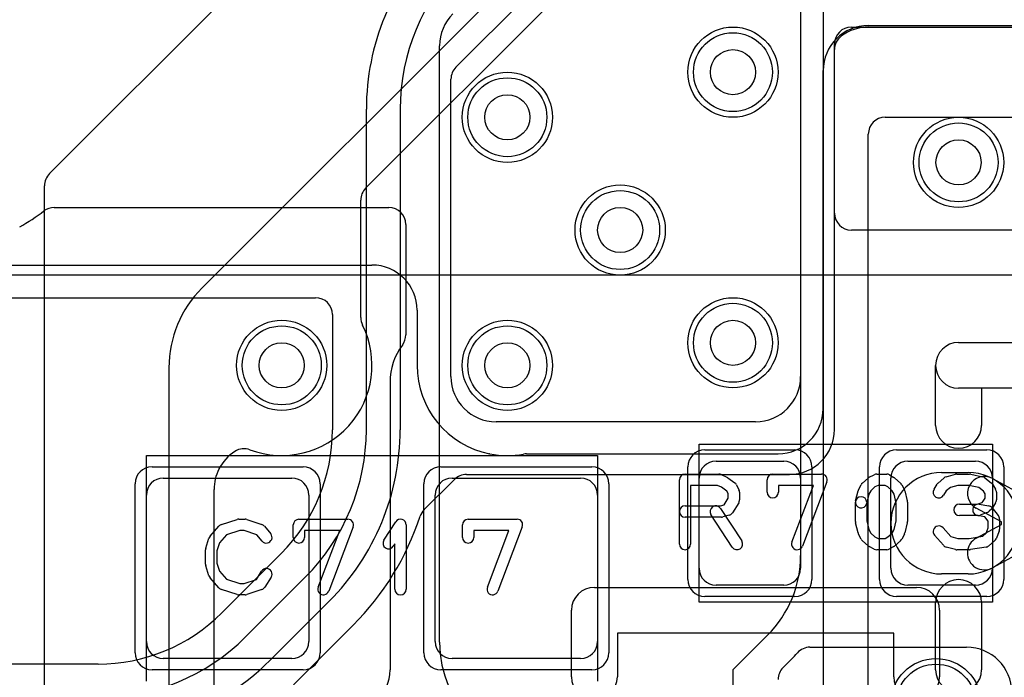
# Model space of a CAD drawing. Extents: x -1.1 to 39.1, y -7.5 to 26.
# Tile 21 of 44: x 9.9 to 14.3, y 18.7 to 21.6. Entities that reach past the tile are written whole.
import ezdxf

# ---------------------------------------------------------------- set-up
doc = ezdxf.new("R2010")
doc.units = 0
for name, color, linetype in [('Hole', 1, 'CONTINUOUS'), ('L1', 3, 'CONTINUOUS'), ('L2', 3, 'CONTINUOUS'), ('L3', 3, 'CONTINUOUS'), ('L4', 3, 'CONTINUOUS'), ('MetalMask-A', 176, 'CONTINUOUS'), ('PartsArea-A', 111, 'CONTINUOUS'), ('PartsArea-B', 111, 'CONTINUOUS'), ('PartsSilk-A', 221, 'CONTINUOUS'), ('Resist-A', 2, 'CONTINUOUS'), ('Resist-B', 2, 'CONTINUOUS'), ('Silk-A', 140, 'CONTINUOUS')]:
    doc.layers.add(name, color=color, linetype=linetype)

msp = doc.modelspace()

# ---------------------------------------------------------------- linework, layer by layer
at = {"layer": 'Hole'}
for centre in [(13.1, 21.4), (12.1, 21.2), (14.1, 21), (12.6, 20.7), (13.1, 20.2), (11.1, 20.1), (12.1, 20.1)]:
    msp.add_circle(centre, 0.1, dxfattribs=at)
at = {"layer": 'L1'}
for p, q in [((13.4, 22.1), (13.4, 19.25711)), ((13.62501, 21.6), (16.32496, 21.6)), ((11.8, 18.87196), (11.8, 21.51716)), ((13.55004, 20.77497), (13.55004, 21.52503)), ((10.09167, 20.8), (11.57499, 20.8)), ((11.64996, 20.72503), (11.64996, 20.235)), ((15.42504, 20.7), (13.62501, 20.7)), ((11.57996, 20.025), (11.57996, 18.75004)), ((13.025, 19.675), (13.325, 19.675)), ((13.875, 19.675), (14.175, 19.675)), ((10.575, 19.6), (11.145, 19.6)), ((11.855, 19.6), (12.425, 19.6)), ((12.95, 19.2), (12.95, 19.6)), ((13.4, 19.6), (13.4, 19.2)), ((13.8, 19.2), (13.8, 19.6)), ((14.025, 19.625), (14.14286, 19.625)), ((14.25, 19.6), (14.25, 19.2)), ((14.25, 19.59785), (14.47686, 19.475)), ((10.5, 18.875), (10.5, 19.525)), ((11.22, 19.525), (11.22, 18.875)), ((11.78, 18.875), (11.78, 19.525)), ((12.5, 19.525), (12.5, 18.875)), ((14.29011, 19.40555), (14.17858, 19.46595)), ((14.17858, 19.33405), (14.29011, 19.39445)), ((14.29011, 19.39445), (14.29011, 19.40555)), ((14.47686, 19.325), (14.25, 19.20215)), ((14.14286, 19.175), (14.025, 19.175)), ((13.325, 19.125), (13.025, 19.125)), ((14.175, 19.125), (13.875, 19.125)), ((13.25355, 18.90355), (13.1, 18.75)), ((13.44151, 18.85), (14.1358, 18.85)), ((11.145, 18.8), (10.575, 18.8)), ((12.425, 18.8), (11.855, 18.8)), ((13.32196, 18.75978), (13.35963, 18.79745)), ((13.1, 18.75), (13.1, 18.4805))]:
    msp.add_line(p, q, dxfattribs=at)
for centre in [(13.1, 21.4), (12.1, 21.2), (14.1, 21), (12.6, 20.7), (13.1, 20.2), (11.1, 20.1), (12.1, 20.1), (14, 18.6)]:
    msp.add_circle(centre, 0.2, dxfattribs=at)
for centre, radius, start, end in [((12, 21.51716), 0.2, 135, 180), ((13.62501, 21.52503), 0.07497, 90, 180), ((9.50001, 21.5), 0.90004, -60.8448, -52.63941), ((10.09167, 20.72503), 0.07497, 90, 127.3575), ((11.57499, 20.72503), 0.07497, 0, 90), ((13.62501, 20.77497), 0.07497, 180, -90), ((11.57499, 20.235), 0.07497, -36.86684, 0), ((11.855, 20.025), 0.27504, 143.13052, 180), ((13.025, 19.6), 0.075, 90, 180), ((13.325, 19.6), 0.075, 0, 90), ((13.875, 19.6), 0.075, 90, 180), ((14.175, 19.6), 0.075, 0, 90), ((10.575, 19.525), 0.075, 90, 180), ((11.145, 19.525), 0.075, 0, 90), ((11.855, 19.525), 0.075, 90, 180), ((12.425, 19.525), 0.075, 0, 90), ((14.025, 19.4), 0.225, 90, -90), ((14.21429, 19.5319), 0.075, 61.56575, -118.43679), ((14.14286, 19.4), 0.225, -90, 90), ((14.21429, 19.2681), 0.075, 118.43425, -61.56321), ((12.9, 19.25711), 0.5, -45.00081, 0), ((13.025, 19.2), 0.075, 180, -90), ((13.325, 19.2), 0.075, -90, 0), ((13.875, 19.2), 0.075, 180, -90), ((14.175, 19.2), 0.075, -90, 0), ((10.575, 18.875), 0.075, 180, -90), ((11.145, 18.875), 0.075, -90, 0), ((11.855, 18.875), 0.075, 180, -90), ((12.3, 18.87196), 0.5, 180, -90), ((12.425, 18.875), 0.075, -90, 0), ((12.9, 19.25712), 0.65004, -45.00249, -41.67804), ((13.4415, 18.77503), 0.07497, 89.99236, 138.32013), ((14.1358, 18.65), 0.2, 0, 90), ((11.37996, 18.75004), 0.2, -90, 0), ((13.37497, 18.70677), 0.07497, 135, 180)]:
    msp.add_arc(centre, radius, start, end, dxfattribs=at)
at = {"layer": 'L2'}
for p, q in [((13.70007, 21.60687), (24.4, 21.60687)), ((13.50007, 19.90771), (13.50007, 21.40687)), ((9.57421, 20.54465), (11.49991, 20.54465)), ((11.69991, 20.34465), (11.69991, 20.1)), ((12.18546, 19.70771), (13.30007, 19.70771))]:
    msp.add_line(p, q, dxfattribs=at)
for centre in [(14.1, 21), (11.1, 20.1), (14, 18.6)]:
    msp.add_circle(centre, 0.2, dxfattribs=at)
for centre, radius, start, end in [((13.70007, 21.40687), 0.2, 90, 180), ((11.49991, 20.34465), 0.2, 0, 90), ((12.09996, 20.1), 0.40005, 180, -101.30319), ((13.30007, 19.90771), 0.2, -90, 0), ((12.00857, 19.63387), 0.07497, 78.9029, 80.03009), ((12.1, 20.1), 0.40004, -101.09758, -79.63559), ((12.18546, 19.63274), 0.07497, 90, 100.36568)]:
    msp.add_arc(centre, radius, start, end, dxfattribs=at)
at = {"layer": 'L3'}
for p, q in [((12.89498, 22.59142), (10.74645, 20.44289)), ((10.07099, 20.95), (11.63191, 22.51092)), ((11.472, 20.88555), (12.9645, 22.37804)), ((13.5, 22.2), (13.5, 14.85788)), ((13.77501, 21.2), (14.54783, 21.2)), ((13.70004, 13.86993), (13.70004, 21.12503)), ((10.04822, 13.3128), (10.04822, 20.89619)), ((11.45004, 20.31213), (11.45004, 20.83254)), ((10.6, 20.08933), (10.60001, 12.94625)), ((10.80005, 12.97751), (10.80004, 19.54996))]:
    msp.add_line(p, q, dxfattribs=at)
for centre in [(13.1, 21.4), (12.1, 21.2), (14.1, 21), (12.6, 20.7), (13.1, 20.2), (12.1, 20.1), (14, 18.6)]:
    msp.add_circle(centre, 0.2, dxfattribs=at)
for centre, radius, start, end in [((13.77501, 21.12503), 0.07497, 90, 180), ((10.12319, 20.89619), 0.07497, 134.1299, 180), ((11.52501, 20.83254), 0.07497, 135, 180), ((11.1, 20.08934), 0.5, 135, -179.99885), ((11.52501, 20.31213), 0.07497, 180, -153.47596), ((11.1, 20.1), 0.40004, -110.60583, 26.5247), ((10.93282, 19.65538), 0.07497, 69.38939, 122.51985), ((11.00004, 19.54994), 0.20002, 122.51887, 153.07881), ((10.57503, 19.76209), 0.27501, -26.52405, -26.38429), ((10.88855, 19.60656), 0.07497, 153.08292, 153.61267), ((11.00004, 19.54996), 0.2, 153.47466, 180)]:
    msp.add_arc(centre, radius, start, end, dxfattribs=at)
at = {"layer": 'L4'}
for p, q in [((11.87196, 21.42196), (12.30355, 21.85355)), ((13.4, 21.8), (13.4, 20.05)), ((13.7, 21.6), (14.52496, 21.6)), ((13.55004, 19.81587), (13.55004, 21.50004)), ((11.85, 20.05), (11.85, 21.36895)), ((11.475, 19.81421), (11.475, 21.23579)), ((11.625, 21.23579), (11.625, 19.81421)), ((9.65192, 20.4), (11.24996, 20.4)), ((11.32496, 20.325), (11.32496, 19.81421)), ((13.2, 19.85), (12.05, 19.85)), ((11.9183, 19.61587), (13.35004, 19.61587)), ((11.73166, 19.46028), (11.86529, 19.59391)), ((11.09798, 19.26624), (10.83377, 19.00202)), ((10.93986, 18.89592), (11.20407, 19.16015)), ((11.31014, 19.05408), (11.04592, 18.78985)), ((11.15202, 18.68376), (11.41623, 18.94799)), ((10.28579, 18.77504), (9.26768, 18.77504))]:
    msp.add_line(p, q, dxfattribs=at)
for centre in [(13.1, 21.4), (12.1, 21.2), (14.1, 21), (12.6, 20.7), (13.1, 20.2), (11.1, 20.1), (12.1, 20.1), (14, 18.6)]:
    msp.add_circle(centre, 0.2, dxfattribs=at)
for centre, radius, start, end in [((12.55, 21.23579), 1.075, 135.00075, 180), ((12.55, 21.23579), 0.925, 135.00044, 180), ((13.62501, 21.50004), 0.07497, 126.85614, 180), ((13.7, 21.4), 0.2, 90, 126.85557), ((11.92497, 21.36895), 0.07497, 135, 180), ((11.24996, 20.325), 0.075, 0, 90), ((12.05, 20.05), 0.2, 180, -90), ((13.2, 20.05), 0.2, -90, 0), ((10.55, 19.81422), 0.77496, -45, -0.00074), ((10.55, 19.81422), 0.925, -45, -0.00062), ((10.55, 19.81422), 1.075, -45, -0.00053), ((13.35004, 19.81587), 0.2, -90, 0), ((11.9183, 19.5409), 0.07497, 90, 135), ((10.55, 19.81423), 1.22504, -45.00033, -18.24268), ((11.78467, 19.40727), 0.07497, 135, 161.75598), ((10.28579, 19.55), 0.77496, -90, -45), ((10.28579, 19.55), 0.925, -90, -45.00044), ((10.28579, 19.55), 1.075, -90, -45.00075)]:
    msp.add_arc(centre, radius, start, end, dxfattribs=at)
at = {"layer": 'MetalMask-A'}
for p, q in [((13.025, 19.675), (13.325, 19.675)), ((13.875, 19.675), (14.175, 19.675)), ((10.575, 19.6), (11.145, 19.6)), ((11.855, 19.6), (12.425, 19.6)), ((12.95, 19.2), (12.95, 19.6)), ((13.4, 19.6), (13.4, 19.2)), ((13.8, 19.2), (13.8, 19.6)), ((14.25, 19.6), (14.25, 19.2)), ((10.5, 18.875), (10.5, 19.525)), ((11.22, 19.525), (11.22, 18.875)), ((11.78, 18.875), (11.78, 19.525)), ((12.5, 19.525), (12.5, 18.875)), ((13.325, 19.125), (13.025, 19.125)), ((14.175, 19.125), (13.875, 19.125)), ((11.145, 18.8), (10.575, 18.8)), ((12.425, 18.8), (11.855, 18.8))]:
    msp.add_line(p, q, dxfattribs=at)
for centre, start, end in [((13.025, 19.6), 90, 180), ((13.325, 19.6), 0, 90), ((13.875, 19.6), 90, 180), ((14.175, 19.6), 0, 90), ((10.575, 19.525), 90, 180), ((11.145, 19.525), 0, 90), ((11.855, 19.525), 90, 180), ((12.425, 19.525), 0, 90), ((13.025, 19.2), 180, -90), ((13.325, 19.2), -90, 0), ((13.875, 19.2), 180, -90), ((14.175, 19.2), -90, 0), ((10.575, 18.875), 180, -90), ((11.145, 18.875), -90, 0), ((11.855, 18.875), 180, -90), ((12.425, 18.875), -90, 0)]:
    msp.add_arc(centre, 0.075, start, end, dxfattribs=at)
at = {"layer": 'PartsArea-A'}
for p, q in [((29, 20.5), (9, 20.5)), ((12.95, 19.05), (12.95, 19.75)), ((12.95, 19.75), (14.25, 19.75)), ((14.25, 19.75), (14.25, 19.05)), ((10.5, 19.7), (12.5, 19.7)), ((10.5, 18.7), (10.5, 19.7)), ((12.5, 19.7), (12.5, 18.7)), ((14.25, 19.05), (12.95, 19.05))]:
    msp.add_line(p, q, dxfattribs=at)
at = {"layer": 'PartsArea-B'}
msp.add_line((29, 20.5), (9, 20.5), dxfattribs=at)
at = {"layer": 'PartsSilk-A'}
for p, q in [((14.1, 20.2016), (33.7, 20.2016)), ((13.9984, 19.83375), (13.9984, 20.1)), ((33.5984, 19.9984), (14.2016, 19.9984)), ((14.2016, 19.9984), (14.2016, 19.83375)), ((12.8875, 19.61759), (13.0375, 19.61759)), ((13.04765, 19.61544), (13.07265, 19.60433)), ((13.0772, 19.6017), (13.10776, 19.57948)), ((13.27639, 19.61759), (13.49306, 19.61759)), ((13.67367, 19.57795), (13.69867, 19.60017)), ((13.7041, 19.60384), (13.72632, 19.61495)), ((13.7375, 19.61759), (13.78194, 19.61759)), ((13.79434, 19.6143), (13.81379, 19.60319)), ((13.818, 19.60017), (13.843, 19.57795)), ((14.00978, 19.57795), (14.03478, 19.60017)), ((14.04495, 19.60564), (14.08662, 19.61675)), ((14.09306, 19.61759), (14.14861, 19.61759)), ((14.15376, 19.61705), (14.20654, 19.60594)), ((14.21701, 19.601), (14.24479, 19.57878)), ((12.8625, 19.30741), (12.8625, 19.59259)), ((13.0322, 19.56759), (12.9125, 19.56759)), ((12.9125, 19.56759), (12.9125, 19.30741)), ((13.04993, 19.55971), (13.0322, 19.56759)), ((13.07343, 19.54263), (13.04993, 19.55971)), ((13.11542, 19.57044), (13.12653, 19.54822)), ((13.25139, 19.53704), (13.25139, 19.59259)), ((13.45682, 19.56759), (13.30139, 19.56759)), ((13.30139, 19.56759), (13.30139, 19.53704)), ((13.36135, 19.31629), (13.45682, 19.56759)), ((13.51643, 19.58371), (13.40809, 19.29853)), ((13.65681, 19.54822), (13.66792, 19.57044)), ((13.72942, 19.5606), (13.71049, 19.54377)), ((13.7434, 19.56759), (13.72942, 19.5606)), ((13.7753, 19.56759), (13.7434, 19.56759)), ((13.78673, 19.56106), (13.7753, 19.56759)), ((13.80618, 19.54377), (13.78673, 19.56106)), ((13.84875, 19.57044), (13.85986, 19.54822)), ((13.9913, 19.55029), (14.00519, 19.57251)), ((14.06356, 19.55885), (14.04568, 19.54296)), ((14.09634, 19.56759), (14.06356, 19.55885)), ((14.14601, 19.56759), (14.09634, 19.56759)), ((14.19042, 19.55824), (14.14601, 19.56759)), ((14.21023, 19.5424), (14.19042, 19.55824)), ((14.25037, 19.57251), (14.26426, 19.55029)), ((13.06042, 19.48087), (13.07917, 19.51087)), ((13.07917, 19.53114), (13.07343, 19.54263)), ((13.07917, 19.51087), (13.07917, 19.53114)), ((13.12917, 19.53704), (13.12917, 19.5037)), ((13.64381, 19.49865), (13.65492, 19.5431)), ((13.70276, 19.52831), (13.69231, 19.48653)), ((13.71049, 19.54377), (13.70276, 19.52831)), ((13.81391, 19.52831), (13.80618, 19.54377)), ((13.82361, 19.48951), (13.81391, 19.52831)), ((13.86175, 19.5431), (13.87286, 19.49865)), ((14.04568, 19.54296), (14.0337, 19.52379)), ((14.20948, 19.49715), (14.21806, 19.51087)), ((14.21806, 19.52987), (14.21023, 19.5424)), ((14.21806, 19.51087), (14.21806, 19.52987)), ((14.26806, 19.53704), (14.26806, 19.5037)), ((12.8875, 19.47685), (13.04533, 19.47685)), ((13.04453, 19.46553), (13.13898, 19.32109)), ((13.04533, 19.47685), (13.06042, 19.48087)), ((13.12537, 19.49045), (13.09759, 19.44601)), ((13.64306, 19.40741), (13.64306, 19.49259)), ((13.69306, 19.49259), (13.69306, 19.41049)), ((13.82361, 19.41049), (13.82361, 19.48951)), ((13.87361, 19.49259), (13.87361, 19.40741)), ((14.10417, 19.48426), (14.1831, 19.48426)), ((14.1831, 19.48426), (14.2043, 19.49197)), ((14.19188, 19.48387), (14.23355, 19.47646)), ((14.2043, 19.49197), (14.20948, 19.49715)), ((14.24838, 19.46785), (14.27615, 19.43452)), ((14.26426, 19.49045), (14.25037, 19.46823)), ((13.04861, 19.42685), (12.8875, 19.42685)), ((13.09714, 19.29373), (13.00269, 19.43817)), ((13.08283, 19.4351), (13.05505, 19.42769)), ((14.1875, 19.43426), (14.10417, 19.43426)), ((14.21581, 19.42883), (14.18312, 19.43465)), ((14.2266, 19.44687), (14.19604, 19.43576)), ((14.23194, 19.40947), (14.21581, 19.42883)), ((14.24685, 19.4638), (14.23574, 19.45269)), ((10.78258, 19.34239), (10.82147, 19.38683)), ((10.83266, 19.39418), (10.9021, 19.4164)), ((10.90972, 19.41759), (10.9375, 19.41759)), ((10.9454, 19.41631), (11.01207, 19.39409)), ((11.02338, 19.38637), (11.05115, 19.35304)), ((11.15139, 19.33704), (11.15139, 19.39259)), ((11.17639, 19.41759), (11.39306, 19.41759)), ((11.41643, 19.38371), (11.30809, 19.09853)), ((11.55263, 19.3247), (11.60541, 19.40618)), ((11.65139, 19.39259), (11.65139, 19.10741)), ((11.90139, 19.33704), (11.90139, 19.39259)), ((11.92639, 19.41759), (12.14306, 19.41759)), ((12.16643, 19.38371), (12.05809, 19.09853)), ((13.65492, 19.3569), (13.64381, 19.40135)), ((13.69306, 19.41049), (13.70276, 19.37169)), ((13.81391, 19.37169), (13.82361, 19.41049)), ((13.87286, 19.40135), (13.86175, 19.3569)), ((14.03131, 19.37942), (14.06519, 19.34071)), ((14.22218, 19.35563), (14.23194, 19.37907)), ((14.23194, 19.37907), (14.23194, 19.40947)), ((14.28194, 19.41852), (14.28194, 19.37407)), ((10.85452, 19.34868), (10.82368, 19.31344)), ((10.91362, 19.36759), (10.85452, 19.34868)), ((10.93344, 19.36759), (10.91362, 19.36759)), ((10.98952, 19.3489), (10.93344, 19.36759)), ((11.01273, 19.32104), (10.98952, 19.3489)), ((11.35682, 19.36759), (11.20139, 19.36759)), ((11.20139, 19.36759), (11.20139, 19.33704)), ((11.26135, 19.11629), (11.35682, 19.36759)), ((12.10682, 19.36759), (11.95139, 19.36759)), ((11.95139, 19.36759), (11.95139, 19.33704)), ((12.01135, 19.11629), (12.10682, 19.36759)), ((13.66792, 19.32956), (13.65681, 19.35178)), ((13.70276, 19.37169), (13.71049, 19.35623)), ((13.71049, 19.35623), (13.72942, 19.3394)), ((13.72942, 19.3394), (13.7434, 19.33241)), ((13.7753, 19.33241), (13.78673, 19.33894)), ((13.78673, 19.33894), (13.80618, 19.35623)), ((13.80618, 19.35623), (13.81391, 19.37169)), ((13.85986, 19.35178), (13.84875, 19.32956)), ((14.03258, 19.30206), (13.99369, 19.3465)), ((14.06519, 19.34071), (14.09634, 19.33241)), ((14.14662, 19.33241), (14.20691, 19.34205)), ((14.20691, 19.34205), (14.22218, 19.35563)), ((14.28002, 19.36446), (14.26614, 19.33113)), ((10.76364, 19.28894), (10.77753, 19.33339)), ((10.82368, 19.31344), (10.8125, 19.27766)), ((11.60139, 19.30801), (11.59459, 19.29752)), ((11.60139, 19.10741), (11.60139, 19.30801)), ((13.69867, 19.29983), (13.67367, 19.32205)), ((13.72632, 19.28505), (13.7041, 19.29616)), ((13.7434, 19.33241), (13.7753, 19.33241)), ((13.81379, 19.29681), (13.79434, 19.2857)), ((13.843, 19.32205), (13.818, 19.29983)), ((14.08662, 19.28325), (14.04495, 19.29436)), ((14.09634, 19.33241), (14.14662, 19.33241)), ((14.22201, 19.29383), (14.15256, 19.28272)), ((14.25967, 19.32205), (14.23467, 19.29983)), ((10.7625, 19.21852), (10.7625, 19.28148)), ((10.8125, 19.27766), (10.8125, 19.22234)), ((13.78194, 19.28241), (13.7375, 19.28241)), ((14.14861, 19.28241), (14.09306, 19.28241)), ((10.77753, 19.16661), (10.76364, 19.21106)), ((10.8125, 19.22234), (10.82368, 19.18656)), ((10.82368, 19.18656), (10.85452, 19.15132)), ((10.98773, 19.1505), (11.01074, 19.18732)), ((11.05314, 19.16082), (11.02537, 19.11638)), ((10.82147, 19.11317), (10.78258, 19.15761)), ((10.85452, 19.15132), (10.91362, 19.13241)), ((10.91362, 19.13241), (10.93344, 19.13241)), ((10.93344, 19.13241), (10.98773, 19.1505)), ((10.9021, 19.0836), (10.83266, 19.10582)), ((10.9375, 19.08241), (10.90972, 19.08241)), ((11.01207, 19.10591), (10.9454, 19.08369)), ((12.486, 19.1156), (13.914, 19.1156)), ((13.9984, 18.75015), (13.9984, 19.04814)), ((14.2016, 19.04814), (14.2016, 18.75015)), ((12.3844, 18.71919), (12.3844, 19.014)), ((14.0156, 19.014), (14.0156, 18.71919)), ((13.8124, 18.9124), (12.5876, 18.9124)), ((12.5876, 18.9124), (12.5876, 18.71919)), ((13.8124, 18.71919), (13.8124, 18.9124))]:
    msp.add_line(p, q, dxfattribs=at)
for centre, radius, start, end in [((14.1, 20.1), 0.1016, 90, 180), ((14.1, 19.83375), 0.1016, 180, 0), ((12.8875, 19.59259), 0.025, 90, 180), ((13.0375, 19.59259), 0.025, 66.04914, 90), ((13.0625, 19.58148), 0.025, 53.98274, 66.03964), ((13.27639, 19.59259), 0.025, 90, 180), ((13.49306, 19.59259), 0.025, -20.80551, 90), ((13.71528, 19.58148), 0.025, 116.56505, 131.62783), ((13.7375, 19.59259), 0.025, 90, 116.56505), ((13.78194, 19.59259), 0.025, 60.26649, 90), ((13.80139, 19.58148), 0.025, 48.37217, 60.26649), ((14.05139, 19.58148), 0.025, 104.92551, 131.63069), ((14.09306, 19.59259), 0.025, 90, 104.92885), ((14.14861, 19.59259), 0.025, 78.11016, 90), ((14.20139, 19.58148), 0.025, 51.33303, 78.11298), ((13.09306, 19.55926), 0.025, 26.56505, 53.97932), ((13.69028, 19.55926), 0.025, 131.62783, 153.43495), ((13.82639, 19.55926), 0.025, 26.56505, 48.37217), ((14.02639, 19.55926), 0.025, 131.62783, 147.98998), ((14.22917, 19.55926), 0.025, 32.00538, 51.34522), ((13.10417, 19.53704), 0.025, 0, 26.56505), ((13.27639, 19.53704), 0.025, 180, 0), ((13.66806, 19.49259), 0.025, 0, 180), ((13.67917, 19.53704), 0.025, 153.43495, 165.96932), ((13.8375, 19.53704), 0.025, 14.03068, 26.56505), ((14.0125, 19.53704), 0.025, 147.99462, -32.01002), ((14.24306, 19.53704), 0.025, 0, 32.01002), ((12.8875, 19.45185), 0.025, 90, -90), ((13.02361, 19.45185), 0.025, 33.18146, -146.81914), ((13.10417, 19.5037), 0.025, -32.00538, 0), ((13.66806, 19.49259), 0.025, 165.96932, -14.03321), ((13.84861, 19.49259), 0.025, 0, 14.03068), ((14.10417, 19.45926), 0.025, 90, -90), ((14.1875, 19.45926), 0.025, 79.90837, -100.08326), ((14.22917, 19.45185), 0.025, 39.7909, 79.91674), ((14.22917, 19.48148), 0.025, -45, -32.01002), ((14.24306, 19.5037), 0.025, -32.00538, 0), ((13.04861, 19.45185), 0.025, -90, -75.06473), ((13.07639, 19.45926), 0.025, -75.07449, -32.01002), ((14.1875, 19.45926), 0.025, -90, -70.02141), ((14.21806, 19.47037), 0.025, -70.02864, -45), ((14.25694, 19.41852), 0.025, 0, 39.8005), ((10.84028, 19.37037), 0.025, 107.74642, 138.81192), ((10.90972, 19.39259), 0.025, 90, 107.74642), ((10.9375, 19.39259), 0.025, 71.57954, 90), ((11.00417, 19.37037), 0.025, 39.7909, 71.57954), ((11.17639, 19.39259), 0.025, 90, 180), ((11.39306, 19.39259), 0.025, -20.80551, 90), ((11.62639, 19.39259), 0.025, 0, 147.06619), ((11.92639, 19.39259), 0.025, 90, 180), ((12.14306, 19.39259), 0.025, -20.80551, 90), ((13.66806, 19.40741), 0.025, 180, -165.96932), ((13.84861, 19.40741), 0.025, -14.03068, 0), ((14.0125, 19.36296), 0.025, 41.18808, -138.81042), ((10.80139, 19.32593), 0.025, 138.81192, 162.63777), ((11.03194, 19.33704), 0.025, -140.2091, 39.8005), ((11.17639, 19.33704), 0.025, 180, 0), ((11.92639, 19.33704), 0.025, 180, 0), ((13.67917, 19.36296), 0.025, -165.96932, -153.43495), ((13.8375, 19.36296), 0.025, -26.56505, -14.03068), ((14.25694, 19.37407), 0.025, -22.60576, 0), ((11.57361, 19.31111), 0.025, 147.06646, -32.93381), ((12.8875, 19.30741), 0.025, 180, 0), ((13.11806, 19.30741), 0.025, -146.81854, 33.18086), ((13.38472, 19.30741), 0.025, 159.19449, -20.80181), ((13.69028, 19.34074), 0.025, -153.43495, -131.62783), ((13.71528, 19.31852), 0.025, -131.62783, -116.56505), ((13.80139, 19.31852), 0.025, -60.26649, -48.37217), ((13.82639, 19.34074), 0.025, -48.37217, -26.56505), ((14.05139, 19.31852), 0.025, -138.81192, -104.92885), ((14.21806, 19.31852), 0.025, -80.91063, -48.36931), ((14.24306, 19.34074), 0.025, -48.37217, -22.60888), ((10.7875, 19.28148), 0.025, 162.63777, 180), ((13.7375, 19.30741), 0.025, -116.56505, -90), ((13.78194, 19.30741), 0.025, -90, -60.26649), ((14.09306, 19.30741), 0.025, -104.92551, -90), ((14.14861, 19.30741), 0.025, -90, -80.91133), ((10.7875, 19.21852), 0.025, 180, -162.63777), ((10.80139, 19.17407), 0.025, -162.63777, -138.81192), ((11.03194, 19.17407), 0.025, -32.00538, 147.99925), ((11.00417, 19.12963), 0.025, -71.57954, -32.00538), ((11.28472, 19.10741), 0.025, 159.19449, -20.80181), ((12.03472, 19.10741), 0.025, 159.19449, -20.80181), ((14.1, 19.04814), 0.1016, 0, 180), ((10.84028, 19.12963), 0.025, -138.81192, -107.74642), ((10.90972, 19.10741), 0.025, -107.74642, -90), ((10.9375, 19.10741), 0.025, -90, -71.57954), ((11.62639, 19.10741), 0.025, 180, 0), ((12.486, 19.014), 0.1016, 90, 180), ((13.914, 19.014), 0.1016, 0, 90), ((14.1, 18.75015), 0.1016, 180, 0), ((12.486, 18.71919), 0.1016, 180, 0), ((13.914, 18.71919), 0.1016, 180, 0)]:
    msp.add_arc(centre, radius, start, end, dxfattribs=at)
at = {"layer": 'Resist-A'}
for p, q in [((12.975, 19.725), (13.375, 19.725)), ((13.825, 19.725), (14.225, 19.725)), ((10.525, 19.65), (11.195, 19.65)), ((11.805, 19.65), (12.475, 19.65)), ((12.9, 19.15), (12.9, 19.65)), ((13.45, 19.65), (13.45, 19.15)), ((13.75, 19.15), (13.75, 19.65)), ((14.3, 19.65), (14.3, 19.15)), ((10.45, 18.825), (10.45, 19.575)), ((11.27, 19.575), (11.27, 18.825)), ((11.73, 18.825), (11.73, 19.575)), ((12.55, 19.575), (12.55, 18.825)), ((13.375, 19.075), (12.975, 19.075)), ((14.225, 19.075), (13.825, 19.075)), ((11.195, 18.75), (10.525, 18.75)), ((12.475, 18.75), (11.805, 18.75))]:
    msp.add_line(p, q, dxfattribs=at)
for centre in [(13.1, 21.4), (12.1, 21.2), (14.1, 21), (12.6, 20.7), (13.1, 20.2), (11.1, 20.1), (12.1, 20.1), (14, 18.6)]:
    msp.add_circle(centre, 0.175, dxfattribs=at)
for centre, start, end in [((12.975, 19.65), 90, 180), ((13.375, 19.65), 0, 90), ((13.825, 19.65), 90, 180), ((14.225, 19.65), 0, 90), ((10.525, 19.575), 90, 180), ((11.195, 19.575), 0, 90), ((11.805, 19.575), 90, 180), ((12.475, 19.575), 0, 90), ((12.975, 19.15), 180, -90), ((13.375, 19.15), -90, 0), ((13.825, 19.15), 180, -90), ((14.225, 19.15), -90, 0), ((10.525, 18.825), 180, -90), ((11.195, 18.825), -90, 0), ((11.805, 18.825), 180, -90), ((12.475, 18.825), -90, 0)]:
    msp.add_arc(centre, 0.075, start, end, dxfattribs=at)
at = {"layer": 'Resist-B'}
for centre in [(13.1, 21.4), (12.1, 21.2), (14.1, 21), (12.6, 20.7), (13.1, 20.2), (11.1, 20.1), (12.1, 20.1), (14, 18.6)]:
    msp.add_circle(centre, 0.175, dxfattribs=at)
at = {"layer": 'Silk-A'}
for p, q in [((14.1, 20.2016), (17.95234, 20.2016)), ((17.95234, 19.9984), (14.1, 19.9984))]:
    msp.add_line(p, q, dxfattribs=at)
msp.add_arc((14.1, 20.1), 0.1016, 90, -90, dxfattribs=at)

doc.saveas('drawing.dxf')
